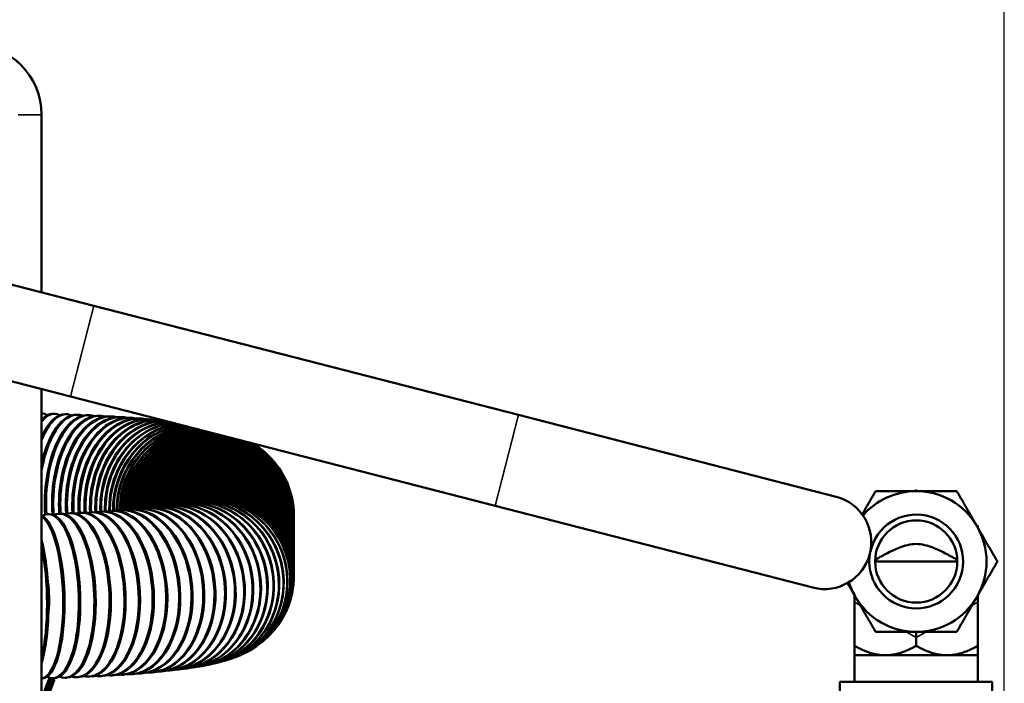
# Model space of a CAD drawing. Header units: inches. Extents: x 1 to 271, y 5 to 171.
# Tile 114 of 256: x 97 to 108, y 145 to 152. Entities that reach past the tile are written whole.
import ezdxf

# ---------------------------------------------------------------- set-up
doc = ezdxf.new("R2010")
doc.units = ezdxf.units.IN
doc.header["$LTSCALE"] = 8
doc.header["$MEASUREMENT"] = 0
for name, color, linetype, lineweight in [('Dimension (ANSI)', 7, 'Continuous', 25), ('Visible (ANSI)', 7, 'Continuous', 50), ('Visible Narrow (ANSI)', 7, 'Continuous', 35)]:
    doc.layers.add(name, color=color, linetype=linetype, lineweight=lineweight)
doc.styles.add('Dimension Text', font='tahoma.ttf')
doc.dimstyles.new('Dual Dimension', dxfattribs={"dimscale": 8, "dimtxt": 0.12, "dimasz": 0.098425, "dimexe": 0.125, "dimexo": 0.0625, "dimgap": 0.031496, "dimtad": 0, "dimtih": 1, "dimtoh": 1, "dimrnd": 1e-08, "dimzin": 4, "dimdsep": 46, "dimtxsty": 'Dimension Text', "dimcen": 0.09, "dimdle": 0.393701, "dimclrd": 256, "dimclre": 256, "dimclrt": 256, "dimadec": 0, "dimazin": 1, "dimtfac": 1, "dimtofl": 0, "dimtmove": 0, "dimatfit": 3, "dimfxl": 1, "dimtolj": 1, "dimtzin": 4, "dimlwd": -1, "dimlwe": -1, "dimarcsym": 0})

# ---------------------------------------------------------------- blocks, each defined once
blk = doc.blocks.new('*D8')
at = {"layer": 'Defpoints', "color": 0, "transparency": 16777216}
for p in [(31.125, 157.827), (31.125, 142.633), (107.54, 142.633)]:
    blk.add_point(p, dxfattribs=at)
at = {"layer": 'Dimension (ANSI)', "transparency": 16777216}
for p, q in [((31.125, 143.133), (31.125, 158.827)), ((107.54, 143.133), (107.54, 158.827)), ((31.913, 157.827), (64.543, 157.827)), ((106.752, 157.827), (74.122, 157.827))]:
    blk.add_line(p, q, dxfattribs=at)
for points in [[(31.913, 157.958), (31.913, 157.695), (31.125, 157.827)], [(106.752, 157.958), (106.752, 157.695), (107.54, 157.827)]]:
    blk.add_solid(points, dxfattribs=at)
at = {"layer": 'Dimension (ANSI)', "transparency": 16777216, "insert": (69.333, 157.827), "char_height": 0.96, "attachment_point": 5, "style": 'Dimension Text'}
blk.add_mtext('\\A1;{\\H3.0x;(}\\S76.41^ 1940.9 mm;{\\H3.0x;)}', dxfattribs=at)

msp = doc.modelspace()

# ---------------------------------------------------------------- linework, layer by layer
at = {"layer": 'Visible (ANSI)'}
for p, q in [((97.27, 150.957), (97.27, 149.065)), ((97.826, 148.922), (94.436, 149.794)), ((97.826, 148.922), (102.356, 147.757)), ((94.187, 148.825), (97.577, 147.954)), ((97.27, 148.032), (97.27, 143.807)), ((97.577, 147.954), (102.107, 146.789)), ((97.27, 147.774), (97.277, 147.773)), ((97.392, 147.77), (97.407, 147.769)), ((97.521, 147.765), (97.536, 147.765)), ((97.647, 147.76), (97.662, 147.76)), ((97.771, 147.755), (97.785, 147.754)), ((97.891, 147.749), (97.905, 147.748)), ((98.008, 147.742), (98.022, 147.741)), ((98.122, 147.735), (98.135, 147.734)), ((98.232, 147.727), (98.244, 147.726)), ((98.338, 147.718), (98.35, 147.717)), ((98.441, 147.71), (98.452, 147.709)), ((98.539, 147.7), (98.549, 147.699)), ((105.746, 146.886), (102.356, 147.757)), ((99.643, 147.367), (99.645, 147.366)), ((99.84, 147.131), (99.841, 147.13)), ((98.102, 146.74), (98.114, 146.741)), ((98.194, 146.747), (98.206, 146.748)), ((98.281, 146.755), (98.292, 146.756)), ((98.362, 146.762), (98.372, 146.763)), ((98.437, 146.77), (98.447, 146.771)), ((98.505, 146.778), (98.515, 146.78)), ((98.567, 146.787), (98.575, 146.788)), ((98.62, 146.794), (98.628, 146.796)), ((98.664, 146.802), (98.671, 146.803)), ((98.699, 146.808), (98.706, 146.81)), ((98.723, 146.814), (98.728, 146.815)), ((98.732, 146.816), (98.737, 146.817)), ((102.107, 146.789), (105.497, 145.917)), ((97.336, 146.7), (97.351, 146.701)), ((97.456, 146.705), (97.47, 146.705)), ((97.573, 146.709), (97.587, 146.71)), ((97.686, 146.714), (97.7, 146.715)), ((97.796, 146.72), (97.81, 146.721)), ((97.902, 146.726), (97.916, 146.727)), ((98.004, 146.733), (98.017, 146.734)), ((99.962, 146.68), (99.962, 146.678)), ((99.962, 146.669), (99.962, 146.667)), ((99.962, 146.658), (99.962, 146.656)), ((99.962, 146.647), (99.962, 146.646)), ((99.962, 146.636), (99.962, 146.635)), ((99.962, 146.625), (99.962, 146.624)), ((99.962, 146.614), (99.962, 146.613)), ((99.962, 146.603), (99.962, 146.602)), ((99.962, 146.593), (99.962, 146.591)), ((99.962, 146.582), (99.962, 146.58)), ((99.962, 146.571), (99.962, 146.569)), ((99.962, 146.56), (99.962, 146.558)), ((99.962, 146.549), (99.962, 146.548)), ((99.962, 146.538), (99.962, 146.537)), ((99.962, 146.527), (99.962, 146.526)), ((99.962, 146.516), (99.962, 146.515)), ((99.962, 146.505), (99.962, 146.504)), ((99.962, 146.494), (99.962, 146.493)), ((99.962, 146.484), (99.962, 146.482)), ((99.962, 146.473), (99.962, 146.471)), ((99.962, 146.462), (99.962, 146.46)), ((99.962, 146.451), (99.962, 146.449)), ((99.962, 146.44), (99.962, 146.439)), ((99.962, 146.429), (99.962, 146.428)), ((99.962, 146.418), (99.962, 146.417)), ((99.962, 146.407), (99.962, 146.406)), ((99.962, 146.396), (99.962, 146.395)), ((99.962, 146.386), (99.962, 146.384)), ((99.962, 146.375), (99.962, 146.373)), ((99.962, 146.364), (99.962, 146.362)), ((99.962, 146.353), (99.962, 146.351)), ((99.962, 146.342), (99.962, 146.341)), ((99.962, 146.331), (99.962, 146.33)), ((99.962, 146.32), (99.962, 146.319)), ((99.962, 146.309), (99.962, 146.308)), ((99.962, 146.298), (99.962, 146.297)), ((99.962, 146.287), (99.962, 146.286)), ((99.962, 146.277), (99.962, 146.275)), ((99.962, 146.266), (99.962, 146.264)), ((99.962, 146.255), (99.962, 146.253)), ((99.962, 146.244), (99.962, 146.242)), ((99.962, 146.233), (99.962, 146.232)), ((99.962, 146.222), (99.962, 146.221)), ((99.962, 146.211), (99.962, 146.21)), ((99.962, 146.2), (99.962, 146.199)), ((99.962, 146.189), (99.962, 146.188)), ((99.962, 146.179), (99.962, 146.177)), ((99.962, 146.168), (99.962, 146.166)), ((99.962, 146.157), (99.962, 146.155)), ((99.962, 146.146), (99.962, 146.144)), ((99.962, 146.135), (99.962, 146.134)), ((99.962, 146.124), (99.962, 146.123)), ((99.962, 146.113), (99.962, 146.112)), ((106.162, 146.195), (107.037, 146.195)), ((99.962, 146.102), (99.962, 146.101)), ((99.962, 146.091), (99.962, 146.09)), ((99.962, 146.08), (99.962, 146.079)), ((99.962, 146.07), (99.962, 146.068)), ((99.962, 146.059), (99.962, 146.057)), ((99.962, 146.042), (99.962, 146.043)), ((105.942, 145.763), (105.942, 145.815)), ((107.257, 145.815), (107.257, 145.763)), ((105.942, 145.763), (105.942, 145.297)), ((107.257, 145.763), (107.257, 145.297)), ((99.84, 145.59), (99.841, 145.591)), ((106.6, 145.384), (106.6, 145.436)), ((106.6, 145.384), (106.6, 145.297)), ((99.643, 145.354), (99.645, 145.355)), ((105.942, 145.195), (105.942, 145.297)), ((107.257, 145.297), (107.257, 145.195)), ((99.375, 145.19), (99.378, 145.191)), ((99.49, 145.246), (99.492, 145.248)), ((106.271, 145.195), (105.942, 145.195)), ((105.942, 144.913), (105.942, 145.195)), ((106.929, 145.195), (106.271, 145.195)), ((107.257, 145.195), (106.929, 145.195)), ((107.257, 144.913), (107.257, 145.195)), ((98.809, 145.053), (98.817, 145.055)), ((98.891, 145.066), (98.899, 145.067)), ((98.971, 145.079), (98.978, 145.08)), ((99.048, 145.093), (99.054, 145.095)), ((99.123, 145.11), (99.129, 145.111)), ((99.2, 145.13), (99.205, 145.131)), ((99.282, 145.155), (99.286, 145.156)), ((97.354, 144.956), (97.27, 144.729)), ((97.27, 144.683), (97.369, 144.951)), ((97.369, 144.951), (97.354, 144.956)), ((97.392, 144.951), (97.407, 144.952)), ((97.521, 144.956), (97.536, 144.956)), ((97.647, 144.961), (97.662, 144.962)), ((97.771, 144.967), (97.785, 144.967)), ((97.891, 144.973), (97.905, 144.973)), ((98.008, 144.979), (98.022, 144.98)), ((98.122, 144.987), (98.135, 144.988)), ((98.232, 144.995), (98.244, 144.995)), ((98.338, 145.003), (98.35, 145.004)), ((98.441, 145.012), (98.452, 145.013)), ((98.539, 145.021), (98.549, 145.022)), ((98.633, 145.031), (98.643, 145.032)), ((98.723, 145.042), (98.732, 145.043)), ((97.27, 144.948), (97.277, 144.948)), ((97.393, 144.942), (97.27, 144.623)), ((97.408, 144.936), (97.27, 144.578)), ((97.408, 144.936), (97.393, 144.942)), ((107.412, 144.913), (105.787, 144.913)), ((105.787, 144.913), (105.787, 143.663)), ((107.412, 144.913), (107.412, 143.663))]:
    msp.add_line(p, q, dxfattribs=at)
msp.add_circle((106.6, 146.195), 0.438, dxfattribs=at)
for centre, radius, start, end in [((96.52, 150.957), 0.75, 0, 90), ((106.6, 146.195), 0.75, 90, 139.1348), ((106.6, 146.195), 0.75, 30, 90), ((105.621, 146.401), 0.5, 255.579, 75.579), ((106.6, 146.195), 0.5, 168.59, 167.5937), ((106.6, 146.195), 0.75, 330, 30), ((106.6, 146.195), 0.75, 197.0489, 210), ((106.6, 146.195), 0.75, 210, 270), ((106.6, 146.195), 0.75, 270, 330)]:
    msp.add_arc(centre, radius, start, end, dxfattribs=at)
for centre, major_axis, ratio, start_param, end_param in [((97.624, 146.886), (0.037, 0.874), 0.438718, 6.147383, 7.545031), ((97.503, 146.891), (0.033, 0.874), 0.392855, 6.129204, 7.118622), ((97.379, 146.895), (0.028, 0.875), 0.345984, 6.106358, 6.742677), ((97.742, 146.88), (0.042, 0.874), 0.483455, 6.162239, 8.08611), ((97.253, 146.899), (0.024, 0.875), 0.298224, 6.076646, 6.30809), ((97.364, 146.895), (0.028, 0.875), 0.345984, 0, 0.40711), ((97.488, 146.891), (0.033, 0.874), 0.392855, 0, 0.779127), ((97.61, 146.886), (0.037, 0.874), 0.438718, 0, 1.175945), ((97.729, 146.881), (0.042, 0.874), 0.483455, 0, 1.807542), ((97.844, 146.875), (0.047, 0.874), 0.526951, 0, 1.804915), ((97.857, 146.874), (0.047, 0.874), 0.526951, 6.174641, 8.093), ((97.955, 146.869), (0.053, 0.873), 0.569094, 0, 1.793809), ((97.969, 146.868), (0.053, 0.873), 0.569094, 6.185172, 8.07551), ((98.063, 146.862), (0.059, 0.873), 0.609777, 0, 1.795196), ((98.076, 146.861), (0.059, 0.873), 0.609777, 6.194239, 8.073699), ((98.167, 146.854), (0.065, 0.873), 0.648894, 0, 1.785211), ((98.179, 146.853), (0.065, 0.873), 0.648894, 6.202131, 8.068318), ((98.266, 146.846), (0.072, 0.872), 0.686345, 0, 1.781586), ((98.278, 146.845), (0.072, 0.872), 0.686345, 6.209055, 8.062054), ((98.361, 146.838), (0.08, 0.871), 0.722035, 0, 1.778954), ((98.372, 146.837), (0.08, 0.871), 0.722035, 6.215159, 8.062464), ((98.45, 146.83), (0.088, 0.871), 0.755871, 0, 1.773703), ((98.461, 146.828), (0.088, 0.871), 0.755871, 6.221694, 8.054859), ((98.535, 146.821), (0.098, 0.87), 0.787767, 0.062323, 1.774308), ((98.545, 146.819), (0.098, 0.87), 0.787767, 0.071255, 1.774242), ((98.614, 146.811), (0.109, 0.868), 0.81764, 0.133125, 1.770698), ((98.623, 146.81), (0.109, 0.868), 0.81764, 0.138754, 1.768681), ((98.688, 146.801), (0.121, 0.867), 0.845415, 0.184909, 1.77351), ((98.696, 146.8), (0.121, 0.867), 0.845415, 0.188861, 1.772733), ((98.756, 146.791), (0.136, 0.864), 0.871019, 0.227199, 1.775299), ((98.763, 146.79), (0.136, 0.864), 0.871019, 0.230004, 1.773032), ((98.818, 146.781), (0.153, 0.862), 0.894388, 0.264174, 1.781985), ((98.825, 146.78), (0.153, 0.862), 0.894388, 0.266071, 1.780463), ((98.873, 146.77), (0.174, 0.857), 0.915461, 0.298625, 1.794313), ((98.88, 146.769), (0.174, 0.857), 0.915461, 0.299738, 1.791717), ((98.923, 146.76), (0.2, 0.852), 0.934184, 0.333167, 1.809961), ((98.929, 146.758), (0.2, 0.852), 0.934184, 0.333555, 1.807983), ((98.966, 146.749), (0.234, 0.843), 0.950508, 0.371016, 1.837059), ((98.971, 146.747), (0.234, 0.843), 0.950508, 0.3707, 1.835423), ((99.003, 146.737), (0.279, 0.829), 0.964393, 0.417023, 1.879281), ((99.007, 146.736), (-0.279, -0.829), 0.964393, 3.557576, 5.018526), ((99.033, 146.726), (0.342, 0.806), 0.975803, 0.479606, 1.941185), ((99.036, 146.725), (-0.342, -0.806), 0.975803, 3.619376, 5.080754), ((99.057, 146.715), (0.433, 0.761), 0.984707, 0.575058, 2.044339), ((99.059, 146.713), (-0.433, -0.761), 0.984707, 3.713924, 5.18411), ((99.074, 146.703), (0.569, 0.664), 0.991084, 0.737314, 2.223441), ((99.087, 146.678), (-0.875, 0), 0.996195, 4.631662, 6.202444), ((99.087, 146.68), (-0.875, 0), 0.996195, 4.640494, 6.204057), ((99.075, 146.702), (-0.569, -0.664), 0.991084, 3.875038, 5.363278), ((99.084, 146.691), (0.756, 0.44), 0.994916, 1.031955, 2.546869), ((99.085, 146.69), (-0.756, -0.44), 0.994916, 4.16801, 5.686792), ((99.087, 146.667), (-0.875, 0), 0.996195, 4.532382, 6.189834), ((99.087, 146.669), (-0.875, 0), 0.996195, 4.55128, 6.191449), ((99.087, 146.658), (-0.875, 0), 0.996195, 3.141593, 6.17882), ((99.087, 146.656), (0.875, 0), 0.996195, 6.277736, 9.318795), ((99.087, 146.647), (-0.875, 0), 0.996195, 3.141593, 6.16617), ((99.087, 146.646), (0.875, 0), 0.996195, 6.277736, 9.306142), ((99.087, 146.636), (-0.875, 0), 0.996195, 3.141593, 6.153497), ((99.087, 146.635), (0.875, 0), 0.996195, 6.277736, 9.293466), ((99.087, 146.625), (-0.875, 0), 0.996195, 3.141593, 6.140801), ((99.087, 146.624), (0.875, 0), 0.996195, 6.277736, 9.280767), ((99.087, 146.614), (-0.875, 0), 0.996195, 3.141593, 6.128081), ((99.087, 146.613), (0.875, 0), 0.996195, 6.277736, 9.268044), ((99.087, 146.603), (-0.875, 0), 0.996195, 3.141593, 6.115338), ((99.087, 146.602), (0.875, 0), 0.996195, 6.277736, 9.255297), ((99.087, 146.593), (-0.875, 0), 0.996195, 3.141593, 6.10257), ((99.087, 146.591), (0.875, 0), 0.996195, 6.277736, 9.242527), ((99.087, 146.582), (-0.875, 0), 0.996195, 3.141593, 6.089779), ((99.087, 146.58), (0.875, 0), 0.996195, 6.277736, 9.229733), ((99.087, 146.571), (-0.875, 0), 0.996195, 3.141593, 6.076965), ((99.087, 146.569), (0.875, 0), 0.996195, 6.277736, 9.216915), ((99.087, 146.56), (-0.875, 0), 0.996195, 3.141593, 6.064127), ((99.087, 146.558), (0.875, 0), 0.996195, 6.277736, 9.204075), ((99.087, 146.667), (0.875, 0), 0.996195, 6.277736, 7.528757), ((99.087, 146.669), (0.875, 0), 0.996195, 0, 1.226673), ((99.087, 146.678), (0.875, 0), 0.996195, 6.277736, 7.429477), ((99.087, 146.68), (0.875, 0), 0.996195, 0, 1.13746), ((99.087, 146.549), (-0.875, 0), 0.996195, 3.141593, 6.051267), ((99.087, 146.548), (0.875, 0), 0.996195, 6.277736, 9.191212), ((99.087, 146.538), (-0.875, 0), 0.996195, 3.141593, 6.038386), ((99.087, 146.537), (0.875, 0), 0.996195, 6.277736, 9.178328), ((99.087, 146.527), (-0.875, 0), 0.996195, 3.141593, 6.025484), ((99.087, 146.526), (0.875, 0), 0.996195, 6.277736, 9.165423), ((99.087, 146.516), (-0.875, 0), 0.996195, 3.141593, 6.012116), ((99.087, 146.515), (0.875, 0), 0.996195, 6.277736, 9.151963), ((99.087, 146.505), (-0.875, 0), 0.996195, 3.141593, 5.998453), ((99.087, 146.504), (0.875, 0), 0.996195, 6.277736, 9.138292), ((99.087, 146.494), (-0.875, 0), 0.996195, 3.141593, 5.984731), ((99.087, 146.493), (0.875, 0), 0.996195, 6.277736, 9.124563), ((99.087, 146.484), (-0.875, 0), 0.996195, 3.141593, 5.970952), ((99.087, 146.482), (0.875, 0), 0.996195, 6.277736, 9.110777), ((99.087, 146.473), (-0.875, 0), 0.996195, 3.141593, 5.957118), ((99.087, 146.471), (0.875, 0), 0.996195, 6.277736, 9.096936), ((99.087, 146.462), (-0.875, 0), 0.996195, 3.141593, 5.943231), ((99.087, 146.46), (0.875, 0), 0.996195, 6.277736, 9.083042), ((99.087, 146.451), (-0.875, 0), 0.996195, 3.141593, 5.929291), ((99.087, 146.449), (0.875, 0), 0.996195, 6.277736, 9.069096), ((99.087, 146.44), (-0.875, 0), 0.996195, 3.141593, 5.915302), ((99.087, 146.439), (0.875, 0), 0.996195, 6.277736, 9.055101), ((99.087, 146.429), (-0.875, 0), 0.996195, 3.141593, 5.901267), ((99.085, 146.69), (0.756, 0.44), 0.994916, 6.005232, 6.835894), ((99.084, 146.691), (0.756, 0.44), 0.994916, 0, 0.547171), ((99.075, 146.702), (0.569, 0.664), 0.991084, 6.112814, 6.456449), ((99.074, 146.703), (0.569, 0.664), 0.991084, 0, 0.169395), ((99.059, 146.713), (0.433, 0.761), 0.984707, 6.178519, 6.23422), ((99.087, 146.428), (0.875, 0), 0.996195, 6.277736, 9.04106), ((99.087, 146.418), (0.875, 0), 0.996195, 0, 2.745595), ((99.087, 146.417), (0.875, 0), 0.996195, 6.277736, 9.026975), ((99.087, 146.407), (0.875, 0), 0.996195, 0, 2.731451), ((99.087, 146.406), (0.875, 0), 0.996195, 6.277736, 9.012818), ((99.087, 146.396), (0.875, 0), 0.996195, 0, 2.717198), ((99.087, 146.395), (0.875, 0), 0.996195, 6.277736, 8.998551), ((99.087, 146.386), (0.875, 0), 0.996195, 0, 2.702845), ((99.087, 146.384), (0.875, 0), 0.996195, 6.277736, 8.98419), ((99.087, 146.375), (0.875, 0), 0.996195, 0, 2.68845), ((99.087, 146.373), (0.875, 0), 0.996195, 6.277736, 8.969791), ((99.087, 146.364), (0.875, 0), 0.996195, 0, 2.674024), ((99.087, 146.362), (0.875, 0), 0.996195, 6.277736, 8.955361), ((99.087, 146.353), (0.875, 0), 0.996195, 0, 2.659571), ((99.087, 146.351), (0.875, 0), 0.996195, 6.277736, 8.940905), ((99.087, 146.342), (0.875, 0), 0.996195, 0, 2.645096), ((99.087, 146.341), (0.875, 0), 0.996195, 6.277736, 8.926427), ((99.087, 146.331), (0.875, 0), 0.996195, 0, 2.630604), ((99.087, 146.33), (0.875, 0), 0.996195, 6.277736, 8.911933), ((99.087, 146.32), (0.875, 0), 0.996195, 0, 2.615101), ((99.087, 146.319), (0.875, 0), 0.996195, 6.277736, 8.896238), ((99.087, 146.309), (0.875, 0), 0.996195, 0, 2.599069), ((99.087, 146.308), (0.875, 0), 0.996195, 6.277736, 8.880198), ((99.087, 146.298), (0.875, 0), 0.996195, 0, 2.582983), ((99.087, 146.297), (0.875, 0), 0.996195, 6.277736, 8.864106), ((99.087, 146.287), (0.875, 0), 0.996195, 0, 2.566851), ((99.087, 146.286), (0.875, 0), 0.996195, 6.277736, 8.847968), ((99.087, 146.277), (0.875, 0), 0.996195, 0, 2.55068), ((99.087, 146.275), (0.875, 0), 0.996195, 6.277736, 8.831793), ((99.087, 146.266), (0.875, 0), 0.996195, 0, 2.534412), ((99.087, 146.264), (0.875, 0), 0.996195, 6.277736, 8.815499), ((99.087, 146.255), (0.875, 0), 0.996195, 0, 2.517948), ((99.087, 146.253), (0.875, 0), 0.996195, 6.277736, 8.799022), ((99.087, 146.244), (0.875, 0), 0.996195, 0, 2.501444), ((99.087, 146.242), (0.875, 0), 0.996195, 6.277736, 8.782516), ((99.087, 146.233), (0.875, 0), 0.996195, 0, 2.484931), ((99.087, 146.232), (0.875, 0), 0.996195, 6.277736, 8.766002), ((99.087, 146.222), (0.875, 0), 0.996195, 0, 2.468418), ((99.087, 146.221), (0.875, 0), 0.996195, 6.277736, 8.749399), ((99.087, 146.211), (0.875, 0), 0.996195, 0, 2.44995), ((99.087, 146.21), (0.875, 0), 0.996195, 6.277736, 8.730746), ((99.087, 146.2), (0.875, 0), 0.996195, 0, 2.431263), ((99.087, 146.199), (0.875, 0), 0.996195, 6.277736, 8.712054), ((99.087, 146.189), (0.875, 0), 0.996195, 0, 2.412549), ((99.087, 146.188), (0.875, 0), 0.996195, 6.277736, 8.693338), ((99.087, 146.179), (0.875, 0), 0.996195, 0, 2.393701), ((99.087, 146.177), (0.875, 0), 0.996195, 6.277736, 8.674445), ((99.087, 146.168), (0.875, 0), 0.996195, 0, 2.374622), ((99.087, 146.166), (0.875, 0), 0.996195, 6.277736, 8.655365), ((99.087, 146.157), (0.875, 0), 0.996195, 0, 2.355556), ((99.087, 146.155), (0.875, 0), 0.996195, 6.277736, 8.636303), ((99.087, 146.146), (0.875, 0), 0.996195, 0, 2.335206), ((99.087, 146.144), (0.875, 0), 0.996195, 6.277736, 8.61559), ((99.087, 146.135), (0.875, 0), 0.996195, 0, 2.313315), ((99.087, 146.134), (0.875, 0), 0.996195, 6.277736, 8.593699), ((99.087, 146.124), (0.875, 0), 0.996195, 0, 2.291394), ((99.087, 146.123), (0.875, 0), 0.996195, 6.277736, 8.571744), ((99.087, 146.113), (0.875, 0), 0.996195, 0, 2.269104), ((99.087, 146.112), (0.875, 0), 0.996195, 6.277736, 8.549435), ((99.087, 146.102), (0.875, 0), 0.996195, 0, 2.24683), ((99.087, 146.101), (0.875, 0), 0.996195, 6.277736, 8.526694), ((99.087, 146.091), (0.875, 0), 0.996195, 0, 2.220878), ((99.087, 146.09), (0.875, 0), 0.996195, 6.277736, 8.500744), ((99.087, 146.08), (0.875, 0), 0.996195, 0, 2.194795), ((99.087, 146.079), (0.875, 0), 0.996195, 6.277736, 8.47459), ((99.087, 146.07), (0.875, 0), 0.996195, 0, 2.168353), ((99.087, 146.068), (0.875, 0), 0.996195, 6.277736, 8.447972), ((99.087, 146.059), (0.875, 0), 0.996195, 0, 2.13756), ((99.087, 146.057), (0.875, 0), 0.996195, 6.275036, 8.416755), ((99.087, 146.043), (0.875, 0), 0.996195, 0, 2.090416), ((99.087, 146.042), (0.875, 0), 0.996195, 6.019755, 8.368703), ((99.085, 146.031), (0.756, -0.44), 0.994916, 0, 2.581474), ((99.084, 146.03), (0.756, -0.44), 0.994916, 6.100701, 8.860038), ((99.075, 146.02), (-0.569, 0.664), 0.991084, 3.141593, 6.020681), ((99.074, 146.018), (-0.569, 0.664), 0.991084, 3.032139, 6.015643), ((99.059, 146.008), (-0.433, 0.761), 0.984707, 3.141593, 6.173351), ((99.057, 146.007), (-0.433, 0.761), 0.984707, 3.069013, 6.168427), ((99.036, 145.997), (-0.342, 0.806), 0.975803, 3.141593, 6.247685), ((99.007, 145.985), (-0.279, 0.829), 0.964393, 3.141593, 6.281372), ((98.696, 145.921), (-0.121, 0.867), 0.845415, 3.141593, 6.283185), ((98.756, 145.93), (-0.136, 0.864), 0.871019, 3.092306, 6.314009), ((98.763, 145.931), (-0.136, 0.864), 0.871019, 3.141593, 6.283185), ((98.818, 145.94), (-0.153, 0.862), 0.894388, 3.095238, 6.308127), ((98.825, 145.942), (-0.153, 0.862), 0.894388, 3.141593, 6.283185), ((98.873, 145.951), (-0.174, 0.857), 0.915461, 3.097343, 6.301928), ((98.88, 145.952), (-0.174, 0.857), 0.915461, 3.141593, 6.283185), ((98.923, 145.962), (-0.2, 0.852), 0.934184, 3.098342, 6.295082), ((99.033, 145.995), (-0.342, 0.806), 0.975803, 3.086377, 6.242374), ((98.929, 145.963), (-0.2, 0.852), 0.934184, 3.141593, 6.283185), ((98.966, 145.973), (-0.234, 0.843), 0.950508, 3.097707, 6.287041), ((99.003, 145.984), (-0.279, 0.829), 0.964393, 3.094418, 6.275837), ((98.971, 145.974), (-0.234, 0.843), 0.950508, 3.141593, 6.283185), ((97.364, 145.826), (-0.028, 0.875), 0.345984, 2.935131, 6.474422), ((97.488, 145.83), (-0.033, 0.874), 0.392855, 2.964874, 6.446165), ((97.61, 145.835), (-0.037, 0.874), 0.438718, 2.987755, 6.424321), ((97.729, 145.841), (-0.042, 0.874), 0.483455, 3.005971, 6.40682), ((97.844, 145.846), (-0.047, 0.874), 0.526951, 3.020866, 6.392392), ((97.857, 145.847), (-0.047, 0.874), 0.526951, 3.141593, 6.283185), ((97.955, 145.853), (-0.053, 0.873), 0.569094, 3.033311, 6.380211), ((97.969, 145.854), (-0.053, 0.873), 0.569094, 3.141593, 6.283185), ((98.063, 145.86), (-0.059, 0.873), 0.609777, 3.04389, 6.369718), ((98.076, 145.861), (-0.059, 0.873), 0.609777, 3.141593, 6.283185), ((98.167, 145.867), (-0.065, 0.873), 0.648894, 3.053011, 6.360515), ((98.179, 145.868), (-0.065, 0.873), 0.648894, 3.141593, 6.283185), ((98.266, 145.875), (-0.072, 0.872), 0.686345, 3.060963, 6.35231), ((98.278, 145.876), (-0.072, 0.872), 0.686345, 3.141593, 6.283185), ((98.361, 145.883), (-0.08, 0.871), 0.722035, 3.067955, 6.344883), ((98.372, 145.884), (-0.08, 0.871), 0.722035, 3.141593, 6.283185), ((98.45, 145.892), (-0.088, 0.871), 0.755871, 3.074138, 6.338057), ((98.461, 145.893), (-0.088, 0.871), 0.755871, 3.141593, 6.283185), ((98.535, 145.901), (-0.098, 0.87), 0.787767, 3.079617, 6.331686), ((98.545, 145.902), (-0.098, 0.87), 0.787767, 3.141593, 6.283185), ((98.614, 145.91), (-0.109, 0.868), 0.81764, 3.084458, 6.32564), ((98.623, 145.911), (-0.109, 0.868), 0.81764, 3.141593, 6.283185), ((98.688, 145.92), (-0.121, 0.867), 0.845415, 3.088691, 6.319792), ((97.253, 145.823), (-0.024, 0.875), 0.298224, 3.141593, 6.125214), ((97.238, 145.822), (-0.024, 0.875), 0.298224, 3.175246, 6.066656), ((97.379, 145.826), (-0.028, 0.875), 0.345984, 3.141593, 6.283185), ((97.503, 145.831), (-0.033, 0.874), 0.392855, 3.141593, 6.283185), ((97.624, 145.836), (-0.037, 0.874), 0.438718, 3.141593, 6.283185), ((97.742, 145.841), (-0.042, 0.874), 0.483455, 3.141593, 6.283185), ((97.125, 145.819), (0.02, -0.875), 0.249699, 0.636997, 2.324338), ((97.109, 145.819), (0.02, -0.875), 0.249699, 0.736052, 2.225283), ((97.238, 145.822), (-0.01, 0.375), 0.298224, 4.264741, 5.114392)]:
    msp.add_ellipse(centre, major_axis=major_axis, ratio=ratio, start_param=start_param, end_param=end_param, dxfattribs=at)
for points, weights in [([(106.024, 146.698), (106.091, 146.814), (106.167, 146.945)], [1.70987032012, 1.68119482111, 1.60230778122]), ([(106.167, 146.945), (106.399, 146.945), (106.6, 146.945)], [1.60230778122, 1.72624671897, 1.72624671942]), ([(106.584, 146.945), (106.592, 146.95), (106.6, 146.954)], [1.90426257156, 1.8983149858, 1.89210380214]), ([(106.6, 146.954), (106.608, 146.95), (106.616, 146.945)], [1.89210380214, 1.8983149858, 1.90426257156]), ([(106.6, 146.945), (106.801, 146.945), (107.033, 146.945)], [1.72624671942, 1.72624671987, 1.60230778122]), ([(107.033, 146.945), (107.149, 146.744), (107.249, 146.57)], [1.60230778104, 1.72624671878, 1.72624671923]), ([(107.241, 146.584), (107.249, 146.579), (107.257, 146.575)], [1.90426257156, 1.8983149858, 1.89210380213]), ([(107.249, 146.57), (107.35, 146.396), (107.466, 146.195)], [1.72624671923, 1.72624671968, 1.60230778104]), ([(107.257, 146.575), (107.257, 146.565), (107.257, 146.556)], [1.92980007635, 1.93613500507, 1.94220108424]), ([(107.466, 146.195), (107.35, 145.994), (107.249, 145.82)], [1.60230778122, 1.72624671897, 1.72624671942]), ([(105.95, 145.82), (105.909, 145.892), (105.866, 145.965)], [1.72624671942, 1.72624671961, 1.70513253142]), ([(105.942, 145.815), (105.942, 145.825), (105.942, 145.834)], [1.92983090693, 1.93616593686, 1.94223211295]), ([(105.958, 145.806), (105.95, 145.811), (105.942, 145.815)], [1.36594583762, 1.36167957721, 1.35722423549]), ([(106.167, 145.445), (106.051, 145.646), (105.95, 145.82)], [1.60230778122, 1.72624671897, 1.72624671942]), ([(107.249, 145.82), (107.149, 145.646), (107.033, 145.445)], [1.72624671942, 1.72624671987, 1.60230778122]), ([(107.257, 145.815), (107.249, 145.811), (107.241, 145.806)], [1.35722423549, 1.36167957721, 1.36594583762]), ([(107.257, 145.834), (107.257, 145.825), (107.257, 145.815)], [1.94220108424, 1.93613500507, 1.92980007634]), ([(106.6, 145.445), (106.399, 145.445), (106.167, 145.445)], [1.72624671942, 1.72624671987, 1.60230778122]), ([(106.6, 145.436), (106.592, 145.44), (106.584, 145.445)], [1.35722423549, 1.36167957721, 1.36594583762]), ([(106.616, 145.445), (106.608, 145.44), (106.6, 145.436)], [1.36594583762, 1.36167957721, 1.35722423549]), ([(107.033, 145.445), (106.801, 145.445), (106.6, 145.445)], [1.60230778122, 1.72624671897, 1.72624671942]), ([(105.942, 145.297), (106.118, 145.195), (106.271, 145.195)], [1.35722423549, 1.46220589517, 1.46220589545]), ([(106.271, 145.195), (106.424, 145.195), (106.6, 145.297)], [1.46220589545, 1.46220589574, 1.35722423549]), ([(106.6, 145.297), (106.776, 145.195), (106.929, 145.195)], [1.35722423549, 1.462205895, 1.46220589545]), ([(106.929, 145.195), (107.081, 145.195), (107.257, 145.297)], [1.46220589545, 1.4622058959, 1.35722423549])]:
    msp.add_rational_spline(points, weights, degree=2, dxfattribs=at)
msp.add_open_spline([(106.163, 146.213), (106.165, 146.215), (106.168, 146.216), (106.211, 146.241), (106.253, 146.264), (106.336, 146.306), (106.379, 146.326), (106.45, 146.353), (106.479, 146.363), (106.54, 146.378), (106.571, 146.382), (106.629, 146.382), (106.66, 146.378), (106.72, 146.363), (106.75, 146.353), (106.821, 146.326), (106.863, 146.306), (106.947, 146.264), (106.988, 146.241), (107.032, 146.216), (107.034, 146.215), (107.037, 146.213)], degree=3, knots=[-4.706514, -4.706514, -4.706514, -4.706514, -4.681835, -4.681835, -4.301998, -4.301998, -3.92216, -3.92216, -3.701295, -3.701295, -3.48043, -3.48043, -3.259565, -3.259565, -3.0387, -3.0387, -2.658862, -2.658862, -2.279025, -2.279025, -2.254346, -2.254346, -2.254346, -2.254346], dxfattribs=at)
at = {"layer": 'Visible Narrow (ANSI)'}
for p, q in [((97.02, 150.957), (97.27, 150.957)), ((97.577, 147.954), (97.826, 148.922)), ((102.107, 146.789), (102.356, 147.757)), ((105.942, 145.763), (106.003, 145.728)), ((107.196, 145.728), (107.257, 145.763)), ((106.494, 145.445), (106.6, 145.384)), ((106.6, 145.384), (106.706, 145.445))]:
    msp.add_line(p, q, dxfattribs=at)

# ---------------------------------------------------------------- dimensions: what is measured, and where the dimension line sits
at = {"layer": 'Dimension (ANSI)'}
dim = msp.add_linear_dim(base=(31.1253, 157.8267), p1=(107.5398, 142.633), p2=(31.1253, 142.633), angle=180, text='{\\H3.0x;(}\\S<>^ 1940.9 mm;{\\H3.0x;)}', dimstyle='Dual Dimension', override={"dimgap": 0.031496, "dimtih": 0, "dimtoh": 0, "dimdec": 2, "dimpost": '\\X', "dimtol": 0, "dimlim": 0, "dimtp": 0, "dimtm": 0, "dimtdec": 2, "dimatfit": 1}, dxfattribs=at)
dim.commit()
dim.dimension.update_dxf_attribs({"geometry": '*D8', "text_midpoint": (69.3326, 157.8267), "dimtype": 160})

doc.saveas('drawing.dxf')
